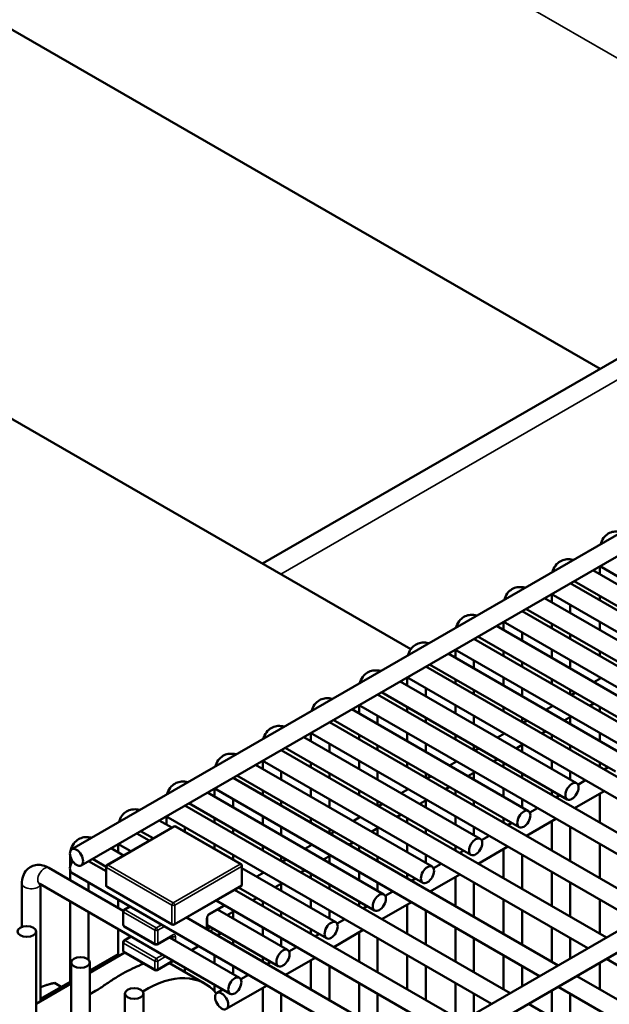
# Model space of a CAD drawing. Header units: inches. Extents: x 1 to 271, y 5 to 171.
# Tile 216 of 256: x 229.74 to 233.49, y 74.4 to 80.66. Entities that reach past the tile are written whole.
import ezdxf

# ---------------------------------------------------------------- set-up
doc = ezdxf.new("R2010")
doc.units = ezdxf.units.IN
doc.header["$LTSCALE"] = 8
doc.header["$MEASUREMENT"] = 0
doc.layers.add('Visible (ANSI)', color=7, linetype='Continuous', lineweight=50)
doc.layers.add('Visible Narrow (ANSI)', color=7, linetype='Continuous', lineweight=35)

msp = doc.modelspace()

# ---------------------------------------------------------------- linework, layer by layer
at = {"layer": 'Visible (ANSI)'}
for p, q in [((233.4332, 78.4404), (220.5983, 85.8506)), ((238.3895, 81.302), (231.2875, 77.2016)), ((239.1815, 80.6407), (230.0753, 75.3833)), ((239.2893, 80.5665), (230.1344, 75.281)), ((241.9198, 79.6982), (232.2607, 74.1215)), ((242.142, 79.6902), (232.3198, 74.0193)), ((232.2303, 76.6573), (229.3477, 78.3215)), ((233.3867, 77.1587), (234.5091, 76.5107)), ((233.4323, 77.1324), (233.4323, 77.185)), ((233.4438, 77.1776), (235.4989, 75.9911)), ((233.2435, 77.076), (235.3107, 75.8825)), ((233.2442, 77.0756), (233.2442, 77.0764)), ((233.2686, 77.0905), (234.4501, 76.4084)), ((233.1261, 76.9556), (233.1261, 77.0082)), ((233.0805, 76.9819), (234.2029, 76.3339)), ((233.1376, 77.0008), (235.1926, 75.8143)), ((233.4323, 76.967), (233.4323, 76.996)), ((232.9373, 76.8992), (235.0045, 75.7057)), ((232.9379, 76.8988), (232.9379, 76.8996)), ((232.9624, 76.9137), (234.1439, 76.2316)), ((233.2442, 76.8874), (233.2442, 76.9392)), ((232.8198, 76.7788), (232.8198, 76.8314)), ((232.8314, 76.824), (234.8864, 75.6375)), ((233.1261, 76.7902), (233.1261, 76.8192)), ((233.4323, 76.7788), (233.4323, 76.8306)), ((232.7743, 76.8051), (233.8967, 76.1571)), ((232.9379, 76.7106), (232.9379, 76.7624)), ((232.631, 76.7224), (234.6983, 75.5289)), ((232.6317, 76.722), (232.6317, 76.7228)), ((232.6562, 76.7369), (233.8376, 76.0548)), ((233.2442, 76.722), (233.2442, 76.751)), ((232.4681, 76.6283), (233.5905, 75.9803)), ((232.5136, 76.602), (232.5136, 76.6546)), ((232.5252, 76.6472), (234.5802, 75.4607)), ((232.8198, 76.6134), (232.8198, 76.6424)), ((233.1261, 76.602), (233.1261, 76.6538)), ((233.4323, 76.6134), (233.4323, 76.6424)), ((232.6317, 76.5338), (232.6317, 76.5856)), ((232.9379, 76.5452), (232.9379, 76.5742)), ((233.2442, 76.5338), (233.2442, 76.5856)), ((232.3248, 76.5456), (234.3921, 75.3521)), ((232.3255, 76.5452), (232.3255, 76.546)), ((232.3499, 76.5601), (233.5314, 75.878)), ((232.1618, 76.4515), (233.2842, 75.8035)), ((232.2074, 76.4252), (232.2074, 76.4778)), ((232.2189, 76.4704), (234.2739, 75.2839)), ((232.5136, 76.4366), (232.5136, 76.4656)), ((232.8198, 76.4252), (232.8198, 76.477)), ((233.1261, 76.4366), (233.1261, 76.4656)), ((233.4388, 76.4733), (233.3939, 76.4474)), ((233.4323, 76.4695), (233.4323, 76.477)), ((232.0437, 76.3833), (233.2252, 75.7012)), ((232.3255, 76.357), (232.3255, 76.4088)), ((232.6317, 76.3684), (232.6317, 76.3974)), ((232.9379, 76.357), (232.9379, 76.4088)), ((233.2442, 76.3684), (233.2442, 76.3974)), ((233.2758, 76.3792), (233.2507, 76.3647)), ((232.0186, 76.3688), (234.0858, 75.1753)), ((232.0193, 76.3684), (232.0193, 76.3692)), ((231.8556, 76.2747), (232.978, 75.6267)), ((231.9012, 76.2484), (231.9012, 76.301)), ((231.9127, 76.2936), (233.9677, 75.1071)), ((232.2074, 76.2598), (232.2074, 76.2888)), ((232.5136, 76.2484), (232.5136, 76.3002)), ((232.8198, 76.2598), (232.8198, 76.2888)), ((233.1326, 76.2965), (233.0877, 76.2706)), ((233.1261, 76.2927), (233.1261, 76.3002)), ((233.3939, 76.311), (233.3688, 76.2965)), ((233.4323, 76.2598), (233.4323, 76.2888)), ((231.7124, 76.192), (233.7796, 74.9985)), ((231.713, 76.1916), (231.713, 76.1924)), ((231.7375, 76.2065), (232.919, 75.5244)), ((232.0193, 76.1802), (232.0193, 76.232)), ((232.3255, 76.1916), (232.3255, 76.2206)), ((232.6317, 76.1802), (232.6317, 76.232)), ((232.9379, 76.1916), (232.9379, 76.2206)), ((232.9696, 76.2024), (232.9444, 76.1879)), ((233.2507, 76.2283), (233.2058, 76.2024)), ((233.2442, 76.1802), (233.2442, 76.2245)), ((233.0877, 76.1342), (233.0625, 76.1197)), ((231.5494, 76.0979), (232.6718, 75.4499)), ((231.5949, 76.0716), (231.5949, 76.1242)), ((231.6065, 76.1168), (233.6615, 74.9303)), ((231.9012, 76.083), (231.9012, 76.112)), ((232.2074, 76.0716), (232.2074, 76.1234)), ((232.5136, 76.083), (232.5136, 76.112)), ((232.8263, 76.1197), (232.7815, 76.0938)), ((232.8198, 76.1159), (232.8198, 76.1234)), ((233.1261, 76.083), (233.1261, 76.112)), ((233.4323, 76.0716), (233.4323, 76.1234)), ((231.4061, 76.0152), (233.4734, 74.8217)), ((231.4068, 76.0148), (231.4068, 76.0156)), ((231.4313, 76.0297), (232.6127, 75.3476)), ((231.713, 76.0034), (231.713, 76.0552)), ((232.0193, 76.0148), (232.0193, 76.0438)), ((232.3255, 76.0034), (232.3255, 76.0552)), ((232.6317, 76.0148), (232.6317, 76.0438)), ((232.6633, 76.0256), (232.6382, 76.0111)), ((232.9444, 76.0515), (232.8996, 76.0256)), ((232.9379, 76.0034), (232.9379, 76.0477)), ((233.2442, 76.0148), (233.2442, 76.0438)), ((231.2887, 75.8948), (231.2887, 75.9474)), ((231.3003, 75.94), (233.3553, 74.7535)), ((231.9012, 75.8948), (231.9012, 75.9466)), ((232.5201, 75.9429), (232.4752, 75.917)), ((232.5136, 75.9391), (232.5136, 75.9466)), ((232.7815, 75.9574), (232.7563, 75.9429)), ((233.1261, 75.8948), (233.1261, 75.9466)), ((231.2432, 75.9211), (232.3656, 75.2731)), ((231.4068, 75.8266), (231.4068, 75.8784)), ((231.5949, 75.9062), (231.5949, 75.9352)), ((232.0193, 75.8266), (232.0193, 75.8784)), ((232.2074, 75.9062), (232.2074, 75.9352)), ((232.6382, 75.8747), (232.5933, 75.8488)), ((232.8198, 75.9062), (232.8198, 75.9352)), ((233.2442, 75.8266), (233.2442, 75.8784)), ((233.4323, 75.9062), (233.4323, 75.9352)), ((233.4595, 75.8905), (233.4846, 75.905)), ((231.0999, 75.8384), (233.1671, 74.6449)), ((231.1006, 75.838), (231.1006, 75.8388)), ((231.125, 75.8529), (232.3065, 75.1708)), ((231.713, 75.838), (231.713, 75.867)), ((232.3255, 75.838), (232.3255, 75.867)), ((232.3571, 75.8488), (232.332, 75.8343)), ((232.6317, 75.8266), (232.6317, 75.8709)), ((232.9379, 75.838), (232.9379, 75.867)), ((233.2927, 75.7943), (233.3413, 75.8223)), ((230.9825, 75.718), (230.9825, 75.7706)), ((230.994, 75.7632), (233.049, 74.5767)), ((231.2887, 75.7294), (231.2887, 75.7584)), ((231.5949, 75.718), (231.5949, 75.7698)), ((231.9012, 75.7294), (231.9012, 75.7584)), ((232.2139, 75.7661), (232.169, 75.7402)), ((232.2074, 75.7623), (232.2074, 75.7698)), ((232.4752, 75.7806), (232.4501, 75.7661)), ((232.5136, 75.7294), (232.5136, 75.7584)), ((232.8198, 75.718), (232.8198, 75.7698)), ((233.1261, 75.7294), (233.1261, 75.7584)), ((233.2713, 75.6455), (233.4595, 75.7541)), ((230.9369, 75.7443), (232.0593, 75.0963)), ((231.1006, 75.6498), (231.1006, 75.7016)), ((231.4068, 75.6612), (231.4068, 75.6902)), ((231.713, 75.6498), (231.713, 75.7016)), ((232.0193, 75.6612), (232.0193, 75.6902)), ((232.332, 75.6979), (232.2871, 75.672)), ((232.3255, 75.6498), (232.3255, 75.6941)), ((232.6317, 75.6612), (232.6317, 75.6902)), ((232.9379, 75.6498), (232.9379, 75.7016)), ((233.1532, 75.7137), (233.1784, 75.7282)), ((233.4323, 75.5526), (233.4323, 75.7385)), ((230.7937, 75.6616), (232.8609, 74.4681)), ((230.7944, 75.6612), (230.7944, 75.662)), ((230.8188, 75.6761), (232.0003, 74.994)), ((232.0509, 75.672), (232.0258, 75.6575)), ((232.9865, 75.6175), (233.0351, 75.6455)), ((230.6307, 75.5675), (230.7105, 75.5214)), ((230.6762, 75.5412), (230.6762, 75.5938)), ((230.6878, 75.5863), (232.7428, 74.3999)), ((230.9825, 75.5526), (230.9825, 75.5816)), ((231.2887, 75.5412), (231.2887, 75.593)), ((231.5949, 75.5526), (231.5949, 75.5816)), ((231.9076, 75.5893), (231.8628, 75.5634)), ((231.9012, 75.5855), (231.9012, 75.593)), ((232.169, 75.6038), (232.1439, 75.5893)), ((232.2074, 75.5526), (232.2074, 75.5816)), ((232.5136, 75.5412), (232.5136, 75.593)), ((232.8198, 75.5526), (232.8198, 75.5816)), ((232.9651, 75.4687), (233.1532, 75.5773)), ((233.1261, 75.3758), (233.1261, 75.5617)), ((230.7231, 75.5287), (230.2988, 75.2837)), ((230.5126, 75.4993), (230.5924, 75.4532)), ((231.1507, 75.289), (230.7356, 75.5287)), ((230.7944, 75.4948), (230.7944, 75.5248)), ((231.1006, 75.4844), (231.1006, 75.5134)), ((231.4068, 75.473), (231.4068, 75.5248)), ((231.713, 75.4844), (231.713, 75.5134)), ((232.0258, 75.5211), (231.9809, 75.4952)), ((232.0193, 75.473), (232.0193, 75.5173)), ((232.3255, 75.4844), (232.3255, 75.5134)), ((232.6317, 75.473), (232.6317, 75.5248)), ((232.847, 75.5369), (232.8721, 75.5514)), ((233.2442, 75.3076), (233.2442, 75.5248)), ((230.4875, 75.4848), (230.5673, 75.4387)), ((230.4881, 75.4844), (230.4881, 75.4852)), ((231.7447, 75.4952), (231.7195, 75.4807)), ((232.6803, 75.4407), (232.7289, 75.4687)), ((230.3245, 75.3907), (230.4043, 75.3446)), ((230.37, 75.3644), (230.37, 75.417)), ((230.3816, 75.4095), (230.4492, 75.3705)), ((230.9825, 75.3861), (230.9825, 75.4162)), ((231.2887, 75.3758), (231.2887, 75.4048)), ((231.6014, 75.4125), (231.5565, 75.3866)), ((231.5949, 75.4087), (231.5949, 75.4162)), ((231.8628, 75.427), (231.8376, 75.4125)), ((231.9012, 75.3758), (231.9012, 75.4048)), ((232.2074, 75.3644), (232.2074, 75.4162)), ((232.5136, 75.3758), (232.5136, 75.4048)), ((232.5408, 75.3601), (232.5659, 75.3746)), ((232.6589, 75.2919), (232.847, 75.4005)), ((232.8198, 75.199), (232.8198, 75.3849)), ((233.4323, 75.199), (233.4323, 75.4162)), ((230.0638, 75.2688), (230.0638, 75.3425)), ((230.2064, 75.3225), (230.2926, 75.2727)), ((231.1006, 75.318), (231.1006, 75.348)), ((231.4068, 75.3076), (231.4068, 75.3366)), ((231.4384, 75.3184), (231.4133, 75.3039)), ((231.7195, 75.3443), (231.6747, 75.3184)), ((231.713, 75.2962), (231.713, 75.3405)), ((232.0193, 75.3076), (232.0193, 75.3366)), ((232.3255, 75.2962), (232.3255, 75.348)), ((232.9379, 75.1308), (232.9379, 75.348)), ((229.9297, 75.265), (230.4018, 74.9925)), ((230.0638, 75.1876), (230.0638, 75.2516)), ((230.1812, 75.308), (230.2926, 75.2437)), ((230.1819, 75.3076), (230.1819, 75.3084)), ((230.2926, 75.2729), (230.2926, 75.1545)), ((231.1569, 75.2782), (231.1569, 75.1598)), ((231.1569, 75.2637), (231.7531, 74.9195)), ((231.5565, 75.2502), (231.5314, 75.2357)), ((232.374, 75.2639), (232.4227, 75.2919)), ((230.0753, 75.2327), (233.3743, 73.3281)), ((231.2952, 75.2357), (231.2503, 75.2098)), ((231.2887, 75.2319), (231.2887, 75.2394)), ((231.5949, 75.199), (231.5949, 75.228)), ((231.9012, 75.1876), (231.9012, 75.2394)), ((232.2074, 75.199), (232.2074, 75.228)), ((232.2345, 75.1833), (232.2597, 75.1978)), ((232.3527, 75.1151), (232.5408, 75.2237)), ((232.5136, 75.0222), (232.5136, 75.2081)), ((233.1261, 75.0222), (233.1261, 75.2394)), ((229.7576, 74.8892), (229.7576, 75.1657)), ((229.8706, 75.1628), (231.0816, 74.4636)), ((229.8757, 74.4161), (229.8757, 75.1598)), ((230.1819, 75.1194), (230.1819, 75.1712)), ((230.2988, 75.1437), (230.7139, 74.9041)), ((230.7264, 74.9041), (231.1507, 75.149)), ((231.1099, 75.1255), (232.5547, 74.2913)), ((231.135, 75.14), (231.694, 74.8172)), ((231.4133, 75.1675), (231.3684, 75.1416)), ((231.4068, 75.1194), (231.4068, 75.1637)), ((231.713, 75.1308), (231.713, 75.1598)), ((232.0193, 75.1194), (232.0193, 75.1712)), ((232.6317, 74.954), (232.6317, 75.1712)), ((233.2442, 74.954), (233.2442, 75.1712)), ((230.37, 75.0108), (230.37, 75.0626)), ((231.2503, 75.0734), (231.2252, 75.0589)), ((231.5949, 75.0108), (231.5949, 75.0626)), ((232.0678, 75.0871), (232.1164, 75.1151)), ((232.8198, 74.8454), (232.8198, 75.0626)), ((233.4323, 74.8454), (233.4323, 75.0626)), ((230.0638, 74.5247), (230.0638, 75.0512)), ((230.407, 74.9984), (230.4442, 75.0198)), ((230.947, 74.9682), (231.0425, 75.0233)), ((230.9918, 75.0573), (232.4366, 74.2231)), ((231.0017, 74.9997), (231.4469, 74.7427)), ((231.2887, 75.0222), (231.2887, 75.0512)), ((231.9012, 75.0222), (231.9012, 75.0512)), ((231.9283, 75.0065), (231.9535, 75.021)), ((232.0464, 74.9383), (232.2345, 75.0469)), ((232.2074, 74.8454), (232.2074, 75.0312)), ((230.1819, 74.6797), (230.1819, 74.983)), ((230.4008, 74.9875), (230.4008, 74.9039)), ((230.8036, 74.9487), (232.2522, 74.1123)), ((230.9356, 74.8773), (230.9356, 74.9484)), ((231.1071, 74.9907), (231.0622, 74.9648)), ((231.1006, 74.9426), (231.1006, 74.9869)), ((231.4068, 74.954), (231.4068, 74.983)), ((231.713, 74.9426), (231.713, 74.9944)), ((231.7616, 74.9103), (231.8102, 74.9383)), ((232.3255, 74.7772), (232.3255, 74.9944)), ((232.9379, 74.7772), (232.9379, 74.9944)), ((230.37, 74.7015), (230.37, 74.8744)), ((230.407, 74.893), (230.6057, 74.7783)), ((230.9356, 74.9015), (231.3878, 74.6404)), ((231.2887, 74.834), (231.2887, 74.8858)), ((231.5949, 74.8454), (231.5949, 74.8744)), ((232.5136, 74.6686), (232.5136, 74.8858)), ((233.1261, 74.6686), (233.1261, 74.8858)), ((229.8478, 74.8603), (229.8478, 58.45)), ((230.407, 74.8028), (230.4505, 74.8279)), ((230.6182, 74.7783), (230.7137, 74.8334)), ((230.6954, 74.8229), (231.1406, 74.5659)), ((231.0253, 74.8497), (231.0002, 74.8352)), ((231.4068, 74.7658), (231.4068, 74.8176)), ((231.6221, 74.8297), (231.6472, 74.8442)), ((231.7402, 74.7615), (231.9283, 74.8701)), ((231.9012, 74.6686), (231.9012, 74.8544)), ((232.0193, 74.6004), (232.0193, 74.8176)), ((232.6317, 74.6004), (232.6317, 74.8176)), ((233.2442, 74.6893), (233.2442, 74.8176)), ((230.4008, 74.792), (230.4008, 74.7402)), ((230.8821, 74.767), (230.8372, 74.7411)), ((231.1006, 74.7772), (231.1006, 74.8062)), ((231.4554, 74.7335), (231.504, 74.7615)), ((230.4126, 74.7261), (230.1894, 74.5972)), ((230.37, 74.7169), (230.1894, 74.6126)), ((230.407, 74.7293), (230.6057, 74.6146)), ((230.9825, 74.6572), (230.9825, 74.709)), ((231.2887, 74.6686), (231.2887, 74.6976)), ((231.434, 74.5847), (231.6221, 74.6933)), ((232.2074, 74.4918), (232.2074, 74.709)), ((232.8198, 74.4918), (232.8198, 74.709)), ((233.4734, 74.6853), (234.5992, 74.0353)), ((230.0713, 74.6631), (230.0713, 58.2528)), ((230.1894, 74.6631), (230.1894, 58.2528)), ((230.5307, 74.6579), (230.5209, 74.6523)), ((230.7191, 74.6729), (230.6182, 74.6146)), ((230.6955, 74.6592), (230.9227, 74.528)), ((230.7944, 74.6021), (230.7944, 74.6294)), ((231.1006, 74.589), (231.1006, 74.6408)), ((231.3159, 74.6529), (231.341, 74.6674)), ((231.5949, 74.4918), (231.5949, 74.6776)), ((231.713, 74.4236), (231.713, 74.6408)), ((232.3255, 74.4236), (232.3255, 74.6408)), ((232.9379, 74.5125), (232.9379, 74.6408)), ((233.4323, 74.4918), (233.4323, 74.6616)), ((231.1491, 74.5567), (231.1978, 74.5847)), ((233.2853, 74.5767), (234.352, 73.9608)), ((230.0713, 74.529), (229.8478, 74.4)), ((230.0638, 74.5401), (229.8757, 74.4315)), ((230.0076, 74.5077), (229.964, 74.5328)), ((230.9825, 74.4802), (230.9825, 74.5208)), ((231.0571, 74.3672), (231.3159, 74.5165)), ((231.2887, 73.4517), (231.2887, 74.5008)), ((231.9012, 74.315), (231.9012, 74.5322)), ((232.5136, 74.315), (232.5136, 74.5322)), ((233.1671, 74.5085), (234.2929, 73.8585)), ((230.2265, 74.4823), (230.1894, 74.4608)), ((230.4128, 74.4659), (230.4128, 58.0556)), ((230.5309, 74.4659), (230.5309, 58.0556)), ((230.9981, 74.4694), (231.0348, 74.4906)), ((231.4068, 73.3836), (231.4068, 74.464)), ((232.0193, 74.2468), (232.0193, 74.464)), ((232.6317, 74.3357), (232.6317, 74.464)), ((233.1261, 74.315), (233.1261, 74.4848)), ((233.2442, 74.2468), (233.2442, 74.464)), ((232.979, 74.3999), (234.0458, 73.784))]:
    msp.add_line(p, q, dxfattribs=at)
for centre, start, end in [((230.7293, 75.5179), 60, 120), ((230.3051, 75.2729), 120, 180), ((231.1444, 75.2782), 0, 60), ((230.3051, 75.1545), 180, 240), ((231.1444, 75.1598), 300, 0), ((230.4133, 74.9875), 120, 180), ((231.0362, 75.0341), 300, 320.04345), ((230.4133, 74.9039), 180, 240), ((230.7201, 74.9149), 240, 300), ((230.4133, 74.792), 120, 180), ((230.612, 74.7891), 240, 300), ((230.4133, 74.7402), 180, 240), ((230.612, 74.6254), 240, 300)]:
    msp.add_arc(centre, 0.0125, start, end, dxfattribs=at)
for centre, major_axis, start_param, end_param in [((233.4734, 77.2287), (-0.0295, -0.0511), 5.924866, 6.283185), ((233.1671, 77.0519), (-0.0295, -0.0511), 5.924866, 6.283185), ((232.8609, 76.8751), (-0.0295, -0.0511), 5.924866, 6.283185), ((232.5547, 76.6983), (-0.0295, -0.0511), 5.924866, 6.283185), ((232.2485, 76.5215), (-0.0295, -0.0511), 5.924866, 6.283185), ((231.9422, 76.3447), (-0.0295, -0.0511), 5.924866, 6.283185), ((231.636, 76.1679), (-0.0295, -0.0511), 5.924866, 6.283185), ((231.3298, 75.9911), (-0.0295, -0.0511), 5.924866, 6.283185), ((231.0236, 75.8143), (-0.0295, -0.0511), 5.924866, 6.283185), ((230.7173, 75.6375), (-0.0295, -0.0511), 5.924866, 6.283185), ((230.4111, 75.4607), (-0.0295, -0.0511), 5.924866, 6.283185), ((230.1049, 75.2839), (-0.0295, -0.0511), 4.570492, 6.283185), ((230.5477, 73.8785), (0.375, 0.6495), 6.067442, 7.107973)]:
    msp.add_ellipse(centre, major_axis=major_axis, ratio=0.57735, start_param=start_param, end_param=end_param, dxfattribs=at)
for centre, major_axis in [((233.2547, 75.7523), (-0.0295, -0.0511)), ((232.9485, 75.5755), (-0.0295, -0.0511)), ((232.6423, 75.3987), (-0.0295, -0.0511)), ((230.1049, 75.3321), (0.0295, -0.0511)), ((232.336, 75.2219), (-0.0295, -0.0511)), ((232.0298, 75.0451), (-0.0295, -0.0511)), ((229.7888, 74.8603), (0.0591, 0)), ((231.7236, 74.8683), (-0.0295, -0.0511)), ((231.4173, 74.6915), (-0.0295, -0.0511)), ((230.1303, 74.6631), (0.0591, 0)), ((231.1111, 74.5147), (-0.0295, -0.0511)), ((230.4718, 74.4659), (0.0591, 0)), ((231.0276, 74.4183), (-0.0295, 0.0511))]:
    msp.add_ellipse(centre, major_axis=major_axis, ratio=0.57735, dxfattribs=at)
for points, knots in [([(233.4366, 77.3239), (233.4374, 77.3271), (233.4384, 77.3303), (233.4443, 77.348), (233.4521, 77.3622), (233.4719, 77.3834), (233.4825, 77.3912), (233.505, 77.4016), (233.5168, 77.4046), (233.5414, 77.4067), (233.5541, 77.4053), (233.5676, 77.402), (233.569, 77.4016), (233.5705, 77.4012)], [4.960544, 4.960544, 4.960544, 4.960544, 5.026548, 5.026548, 5.32384, 5.32384, 5.549174, 5.549174, 5.76259, 5.76259, 6.004599, 6.004599, 6.03503, 6.03503, 6.03503, 6.03503]), ([(233.1304, 77.1471), (233.1312, 77.1503), (233.1321, 77.1535), (233.1381, 77.1712), (233.1458, 77.1854), (233.1657, 77.2066), (233.1762, 77.2144), (233.1988, 77.2248), (233.2106, 77.2278), (233.2352, 77.2299), (233.2479, 77.2285), (233.2613, 77.2252), (233.2628, 77.2248), (233.2643, 77.2244)], [4.960544, 4.960544, 4.960544, 4.960544, 5.026548, 5.026548, 5.32384, 5.32384, 5.549174, 5.549174, 5.76259, 5.76259, 6.004599, 6.004599, 6.03503, 6.03503, 6.03503, 6.03503]), ([(232.8242, 76.9703), (232.825, 76.9735), (232.8259, 76.9767), (232.8318, 76.9944), (232.8396, 77.0086), (232.8594, 77.0298), (232.87, 77.0376), (232.8926, 77.048), (232.9043, 77.051), (232.929, 77.0531), (232.9417, 77.0517), (232.9551, 77.0484), (232.9566, 77.048), (232.9581, 77.0476)], [4.960544, 4.960544, 4.960544, 4.960544, 5.026548, 5.026548, 5.32384, 5.32384, 5.549174, 5.549174, 5.76259, 5.76259, 6.004599, 6.004599, 6.03503, 6.03503, 6.03503, 6.03503]), ([(232.5179, 76.7935), (232.5188, 76.7967), (232.5197, 76.7999), (232.5256, 76.8176), (232.5334, 76.8318), (232.5532, 76.853), (232.5638, 76.8607), (232.5863, 76.8712), (232.5981, 76.8742), (232.6227, 76.8763), (232.6355, 76.8749), (232.6489, 76.8716), (232.6504, 76.8712), (232.6518, 76.8708)], [4.960544, 4.960544, 4.960544, 4.960544, 5.026548, 5.026548, 5.32384, 5.32384, 5.549174, 5.549174, 5.76259, 5.76259, 6.004599, 6.004599, 6.03503, 6.03503, 6.03503, 6.03503]), ([(232.2117, 76.6167), (232.2125, 76.6199), (232.2135, 76.6231), (232.2194, 76.6407), (232.2271, 76.655), (232.247, 76.6762), (232.2575, 76.6839), (232.2801, 76.6944), (232.2919, 76.6974), (232.3165, 76.6995), (232.3292, 76.6981), (232.3426, 76.6948), (232.3441, 76.6944), (232.3456, 76.694)], [4.960544, 4.960544, 4.960544, 4.960544, 5.026548, 5.026548, 5.32384, 5.32384, 5.549174, 5.549174, 5.76259, 5.76259, 6.004599, 6.004599, 6.03503, 6.03503, 6.03503, 6.03503]), ([(231.9055, 76.4399), (231.9063, 76.4431), (231.9072, 76.4463), (231.9132, 76.4639), (231.9209, 76.4782), (231.9407, 76.4994), (231.9513, 76.5071), (231.9739, 76.5176), (231.9857, 76.5206), (232.0103, 76.5227), (232.023, 76.5213), (232.0364, 76.518), (232.0379, 76.5176), (232.0394, 76.5172)], [4.960544, 4.960544, 4.960544, 4.960544, 5.026548, 5.026548, 5.32384, 5.32384, 5.549174, 5.549174, 5.76259, 5.76259, 6.004599, 6.004599, 6.03503, 6.03503, 6.03503, 6.03503]), ([(231.5993, 76.2631), (231.6001, 76.2663), (231.601, 76.2695), (231.6069, 76.2871), (231.6147, 76.3014), (231.6345, 76.3226), (231.6451, 76.3303), (231.6677, 76.3408), (231.6794, 76.3438), (231.704, 76.3459), (231.7168, 76.3445), (231.7302, 76.3412), (231.7317, 76.3408), (231.7332, 76.3404)], [4.960544, 4.960544, 4.960544, 4.960544, 5.026548, 5.026548, 5.32384, 5.32384, 5.549174, 5.549174, 5.76259, 5.76259, 6.004599, 6.004599, 6.03503, 6.03503, 6.03503, 6.03503]), ([(231.293, 76.0863), (231.2938, 76.0895), (231.2948, 76.0927), (231.3007, 76.1103), (231.3085, 76.1246), (231.3283, 76.1458), (231.3389, 76.1535), (231.3614, 76.164), (231.3732, 76.167), (231.3978, 76.1691), (231.4105, 76.1677), (231.424, 76.1644), (231.4255, 76.164), (231.4269, 76.1636)], [4.960544, 4.960544, 4.960544, 4.960544, 5.026548, 5.026548, 5.32384, 5.32384, 5.549174, 5.549174, 5.76259, 5.76259, 6.004599, 6.004599, 6.03503, 6.03503, 6.03503, 6.03503]), ([(230.9868, 75.9095), (230.9876, 75.9127), (230.9886, 75.9159), (230.9945, 75.9335), (231.0022, 75.9478), (231.0221, 75.969), (231.0326, 75.9767), (231.0552, 75.9872), (231.067, 75.9902), (231.0916, 75.9923), (231.1043, 75.9909), (231.1177, 75.9876), (231.1192, 75.9872), (231.1207, 75.9868)], [4.960544, 4.960544, 4.960544, 4.960544, 5.026548, 5.026548, 5.32384, 5.32384, 5.549174, 5.549174, 5.76259, 5.76259, 6.004599, 6.004599, 6.03503, 6.03503, 6.03503, 6.03503]), ([(230.6806, 75.7327), (230.6814, 75.7359), (230.6823, 75.7391), (230.6882, 75.7567), (230.696, 75.771), (230.7158, 75.7922), (230.7264, 75.7999), (230.749, 75.8104), (230.7608, 75.8134), (230.7854, 75.8155), (230.7981, 75.8141), (230.8115, 75.8108), (230.813, 75.8104), (230.8145, 75.81)], [4.960544, 4.960544, 4.960544, 4.960544, 5.026548, 5.026548, 5.32384, 5.32384, 5.549174, 5.549174, 5.76259, 5.76259, 6.004599, 6.004599, 6.03503, 6.03503, 6.03503, 6.03503]), ([(230.3744, 75.5559), (230.3752, 75.5591), (230.3761, 75.5623), (230.382, 75.5799), (230.3898, 75.5942), (230.4096, 75.6154), (230.4202, 75.6231), (230.4427, 75.6336), (230.4545, 75.6366), (230.4791, 75.6387), (230.4919, 75.6373), (230.5053, 75.634), (230.5068, 75.6336), (230.5082, 75.6332)], [4.960544, 4.960544, 4.960544, 4.960544, 5.026548, 5.026548, 5.32384, 5.32384, 5.549174, 5.549174, 5.76259, 5.76259, 6.004599, 6.004599, 6.03503, 6.03503, 6.03503, 6.03503]), ([(230.067, 75.3743), (230.068, 75.3791), (230.0693, 75.384), (230.0758, 75.4031), (230.0836, 75.4174), (230.1034, 75.4386), (230.114, 75.4463), (230.1365, 75.4568), (230.1483, 75.4598), (230.1729, 75.4619), (230.1856, 75.4605), (230.1991, 75.4572), (230.2005, 75.4568), (230.202, 75.4564)], [4.928108, 4.928108, 4.928108, 4.928108, 5.026548, 5.026548, 5.32384, 5.32384, 5.549174, 5.549174, 5.76259, 5.76259, 6.004599, 6.004599, 6.03503, 6.03503, 6.03503, 6.03503]), ([(229.7576, 75.1657), (229.7576, 75.1811), (229.7596, 75.1967), (229.7696, 75.2263), (229.7773, 75.2406), (229.7972, 75.2618), (229.8077, 75.2695), (229.8303, 75.28), (229.8421, 75.283), (229.8667, 75.2851), (229.8794, 75.2837), (229.9051, 75.2774), (229.9178, 75.2719), (229.9297, 75.265)], [4.712389, 4.712389, 4.712389, 4.712389, 5.026548, 5.026548, 5.32384, 5.32384, 5.549174, 5.549174, 5.76259, 5.76259, 6.004599, 6.004599, 6.283185, 6.283185, 6.283185, 6.283185]), ([(229.8623, 75.1662), (229.8623, 75.1662), (229.8624, 75.1662), (229.8633, 75.1661), (229.8648, 75.1657), (229.868, 75.1642), (229.8692, 75.1635), (229.8706, 75.1628)], [5.9026968, 5.9026968, 5.9026968, 5.9026968, 5.9726387, 5.9726387, 6.1790888, 6.1790888, 6.2831853, 6.2831853, 6.2831853, 6.2831853]), ([(230.947, 74.9682), (230.9464, 74.9678), (230.9458, 74.9674), (230.9443, 74.9661), (230.9435, 74.9654), (230.9418, 74.9635), (230.9409, 74.9624), (230.9394, 74.9601), (230.9386, 74.9588), (230.9374, 74.9562), (230.9368, 74.9548), (230.9361, 74.9524), (230.9358, 74.9512), (230.9356, 74.9495), (230.9356, 74.9489), (230.9356, 74.9484)], [0, 0, 0, 0, 0.206724, 0.206724, 0.430185, 0.430185, 0.66924, 0.66924, 0.917214, 0.917214, 1.164879, 1.164879, 1.402542, 1.402542, 1.570796, 1.570796, 1.570796, 1.570796]), ([(230.9356, 74.8773), (230.9356, 74.8768), (230.9356, 74.8764), (230.9357, 74.8758), (230.9358, 74.8756), (230.9358, 74.8755), (230.9358, 74.8754), (230.9358, 74.8754)], [1.5707963, 1.5707963, 1.5707963, 1.5707963, 1.727876, 1.727876, 1.8849556, 1.8849556, 1.9512848, 1.9512848, 1.9512848, 1.9512848]), ([(230.7137, 74.8334), (230.7141, 74.8337), (230.7145, 74.8339), (230.7151, 74.8341), (230.7153, 74.8341), (230.7154, 74.8342), (230.7154, 74.8342), (230.7154, 74.8342)], [0, 0, 0, 0, 0.1570796, 0.1570796, 0.3141593, 0.3141593, 0.3804885, 0.3804885, 0.3804885, 0.3804885]), ([(230.2265, 74.4823), (230.2373, 74.4885), (230.2479, 74.4953), (230.2786, 74.5155), (230.3008, 74.5311), (230.3443, 74.5602), (230.3657, 74.5736), (230.4044, 74.596), (230.4254, 74.607), (230.4659, 74.6265), (230.4854, 74.6349), (230.5078, 74.6454), (230.5149, 74.6488), (230.5209, 74.6523)], [1.549258, 1.549258, 1.549258, 1.549258, 1.638563, 1.638563, 1.846974, 1.846974, 2.055385, 2.055385, 2.263796, 2.263796, 2.472207, 2.472207, 2.561511, 2.561511, 2.561511, 2.561511])]:
    msp.add_open_spline(points, degree=3, knots=knots, dxfattribs=at)
msp.add_open_spline([(230.0638, 75.3425), (230.0638, 75.3439), (230.0638, 75.3454), (230.0638, 75.3469)], degree=3, dxfattribs=at)
msp.add_rational_spline([(229.8757, 74.5053), (229.9124, 74.521), (229.964, 74.5328)], [1.52722091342, 1.50089770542, 1.4330661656], degree=2, dxfattribs=at)
at = {"layer": 'Visible Narrow (ANSI)'}
for p, q in [((235.2009, 79.461), (222.3661, 86.8713)), ((238.4812, 81.2218), (231.4028, 77.135)), ((230.3051, 75.2831), (230.7293, 75.5281)), ((230.7293, 75.5281), (231.1444, 75.2884)), ((230.2962, 75.2678), (230.7113, 75.0282)), ((230.2962, 75.1494), (230.2962, 75.2678)), ((230.7201, 75.0435), (230.3051, 75.2831)), ((231.1444, 75.2884), (230.7201, 75.0435)), ((230.729, 75.0282), (231.1532, 75.2731)), ((231.1532, 75.2731), (231.1532, 75.1547)), ((230.7113, 74.9098), (230.2962, 75.1494)), ((231.1532, 75.1547), (230.729, 74.9098)), ((230.4133, 74.9978), (230.4478, 75.0177)), ((230.612, 74.883), (230.4133, 74.9978)), ((230.7113, 75.0282), (230.7113, 74.9098)), ((230.729, 74.9098), (230.729, 75.0282)), ((231.0429, 75.0277), (230.9496, 74.9739)), ((230.4044, 74.9824), (230.6031, 74.8677)), ((230.4044, 74.8988), (230.4044, 74.9824)), ((230.9319, 74.9433), (230.9319, 74.8746)), ((230.6031, 74.784), (230.4044, 74.8988)), ((230.6465, 74.903), (230.612, 74.883)), ((230.6208, 74.8677), (230.6642, 74.8928)), ((230.9408, 74.8773), (230.9356, 74.8803)), ((230.9591, 74.8879), (230.9408, 74.8773)), ((230.9516, 74.8632), (230.9768, 74.8777)), ((230.4133, 74.8022), (230.4542, 74.8258)), ((230.6031, 74.8677), (230.6031, 74.784)), ((230.6208, 74.784), (230.6208, 74.8677)), ((230.7162, 74.8392), (230.6208, 74.784)), ((230.7111, 74.8319), (230.7162, 74.8289)), ((230.7162, 74.8289), (230.7162, 74.8109)), ((230.7339, 74.8007), (230.7339, 74.8289)), ((231.0217, 74.8518), (230.9965, 74.8373)), ((230.4044, 74.7869), (230.6031, 74.6722)), ((230.4044, 74.735), (230.4044, 74.7869)), ((230.612, 74.6875), (230.4133, 74.8022)), ((230.8784, 74.7691), (230.8336, 74.7432)), ((230.6031, 74.6203), (230.4044, 74.735)), ((230.6529, 74.7111), (230.612, 74.6875)), ((230.6208, 74.6722), (230.6706, 74.7009)), ((230.6031, 74.6722), (230.6031, 74.6203)), ((230.7155, 74.675), (230.6208, 74.6203)), ((230.6208, 74.6203), (230.6208, 74.6722))]:
    msp.add_line(p, q, dxfattribs=at)
for centre, major_axis, start_param, end_param in [((230.7293, 75.5179), (-0.0063, 0.0108), 5.497787, 6.283185), ((230.7293, 75.5179), (0.0063, 0.0108), 0, 0.785398), ((230.1228, 75.3425), (-0.0591, 0), 0, 0.412423), ((229.9001, 75.2139), (-0.0295, -0.0511), 3.141593, 6.283185), ((230.3051, 75.2729), (-0.0125, 0), 0, 0.785398), ((230.3051, 75.2729), (0.0063, 0.0108), 0.785398, 2.356194), ((230.3051, 75.2729), (-0.0062, 0.0108), 5.497787, 6.283185), ((231.1444, 75.2782), (0.0062, 0.0108), 0, 0.785398), ((231.1444, 75.2782), (0.0062, -0.0108), 0.785398, 2.356194), ((231.1444, 75.2782), (0.0125, 0), 5.497787, 6.283185), ((229.8166, 75.1657), (0.0591, 0), 3.141593, 6.123637), ((230.3051, 75.1545), (-0.0125, 0), 0, 0.785398), ((230.3051, 75.1545), (-0.0062, -0.0108), 5.497787, 6.283185), ((231.1444, 75.1598), (0.0063, -0.0108), 0, 0.785398), ((231.1444, 75.1598), (0.0125, 0), 5.497787, 6.283185), ((230.4133, 74.9875), (0.0063, 0.0108), 0.785398, 2.356194), ((230.4133, 74.9875), (-0.0062, 0.0108), 5.497787, 6.283185), ((230.7201, 75.0333), (-0.0062, -0.0108), 3.926991, 5.497787), ((230.7201, 75.0333), (0.0125, 0), 3.926991, 5.497787), ((230.7201, 75.0333), (-0.0063, 0.0108), 3.926991, 5.497787), ((231.0362, 75.0341), (0.0063, -0.0108), 0, 0.538374), ((230.4133, 74.9875), (-0.0125, 0), 0, 0.785398), ((230.9496, 74.9535), (-0.0125, -0.0217), 3.926991, 5.497787), ((230.9231, 74.9484), (0.0125, 0), 5.497787, 6.283185), ((230.9408, 74.979), (0.0063, -0.0108), 0, 0.785398), ((230.4133, 74.9039), (-0.0125, 0), 0, 0.785398), ((230.4133, 74.9039), (-0.0062, -0.0108), 5.497787, 6.283185), ((230.612, 74.8728), (-0.0062, -0.0108), 3.926991, 5.497787), ((230.612, 74.8728), (-0.0063, 0.0108), 3.926991, 5.497787), ((230.7201, 74.9149), (-0.0063, -0.0108), 5.497787, 6.283185), ((230.7201, 74.9149), (-0.0125, 0), 0.785398, 2.356194), ((230.7201, 74.9149), (0.0063, -0.0108), 0, 0.785398), ((230.9231, 74.8773), (0.0125, 0), 5.732393, 6.283185), ((230.9408, 74.8875), (-0.0063, -0.0108), 0.167906, 0.785398), ((230.9408, 74.8671), (0.0062, -0.0108), 1.020004, 2.356194), ((230.612, 74.8728), (0.0125, 0), 3.926991, 5.497787), ((230.7074, 74.8443), (0.0063, -0.0108), 0, 0.785398), ((230.7074, 74.8238), (0.0063, 0.0108), 5.497787, 6.11528), ((230.7162, 74.8187), (0.0125, 0.0217), 5.497787, 7.068583), ((230.7251, 74.834), (-0.0125, 0), 0.785398, 2.356194), ((230.4133, 74.792), (-0.0125, 0), 0, 0.785398), ((230.4133, 74.792), (0.0063, 0.0108), 0.785398, 2.356194), ((230.4133, 74.792), (-0.0062, 0.0108), 5.497787, 6.283185), ((230.612, 74.7891), (-0.0063, -0.0108), 5.497787, 6.283185), ((230.612, 74.7891), (-0.0125, 0), 0.785398, 2.356194), ((230.612, 74.7891), (0.0063, -0.0108), 0, 0.785398), ((230.4133, 74.7402), (-0.0125, 0), 0, 0.785398), ((230.4133, 74.7402), (-0.0062, -0.0108), 5.497787, 6.283185), ((230.612, 74.6773), (-0.0062, -0.0108), 3.926991, 5.497787), ((230.612, 74.6773), (-0.0063, 0.0108), 3.926991, 5.497787), ((230.612, 74.6773), (0.0125, 0), 3.926991, 5.497787), ((230.612, 74.6254), (-0.0063, -0.0108), 5.497787, 6.283185), ((230.612, 74.6254), (-0.0125, 0), 0.785398, 2.356194), ((230.612, 74.6254), (0.0063, -0.0108), 0, 0.785398)]:
    msp.add_ellipse(centre, major_axis=major_axis, ratio=0.57735, start_param=start_param, end_param=end_param, dxfattribs=at)

doc.saveas('drawing.dxf')
